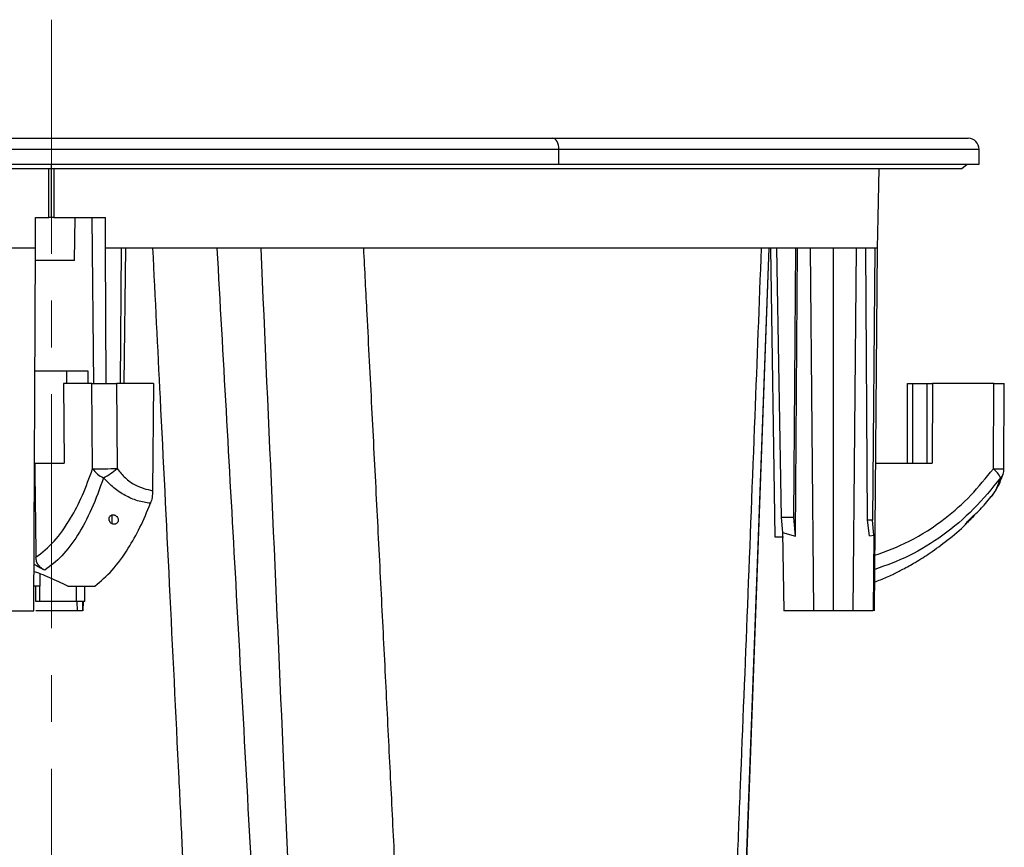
# Model space of a CAD drawing. Header units: millimetres. Extents: x 0 to 594, y 0 to 420.
# Tile 5 of 65: x 117 to 170, y 130 to 175. Entities that reach past the tile are written whole.
import ezdxf

# ---------------------------------------------------------------- set-up
doc = ezdxf.new("R2010")
doc.units = ezdxf.units.MM
doc.linetypes.add('CENTERX2', pattern=[20.32, 12.7, -2.54, 2.54, -2.54])
doc.layers.add('SLD-0', color=7, linetype='Continuous')

msp = doc.modelspace()

# ---------------------------------------------------------------- linework, layer by layer
at = {"color": 7, "linetype": 'Continuous', "lineweight": 25}
for p, q in [((69.035, 168.661), (145.987, 168.661)), ((145.987, 168.661), (168.524, 168.661)), ((68.446, 168.062), (146.309, 168.062)), ((146.309, 167.261), (146.309, 168.062)), ((146.309, 168.062), (169.113, 168.062)), ((169.113, 167.261), (169.113, 168.062)), ((68.446, 167.261), (146.309, 167.261)), ((118.779, 167.028), (118.779, 167.261)), ((146.309, 167.261), (169.113, 167.261)), ((168.179, 167.028), (168.46, 167.261)), ((118.646, 164.361), (118.646, 167.028)), ((118.779, 164.361), (118.779, 167.028)), ((118.913, 167.028), (118.913, 164.361)), ((163.642, 164.361), (163.688, 167.028)), ((117.911, 162.694), (117.924, 164.361)), ((117.924, 164.361), (118.646, 164.361)), ((118.913, 164.361), (121.709, 164.361)), ((120.029, 162.028), (120.07, 164.361)), ((120.979, 164.361), (121.062, 155.361)), ((121.711, 162.694), (121.709, 164.361)), ((163.604, 162.694), (163.634, 164.361)), ((163.634, 164.361), (163.642, 164.361)), ((117.911, 162.694), (114.981, 162.694)), ((117.83, 143.028), (117.911, 162.694)), ((122.578, 162.694), (121.711, 162.694)), ((121.751, 155.33), (121.711, 162.694)), ((122.538, 155.361), (122.578, 162.694)), ((122.723, 155.361), (122.821, 162.694)), ((155.205, 94.646), (157.725, 162.694)), ((155.632, 105.72), (157.726, 162.694)), ((157.797, 162.694), (158.029, 147.028)), ((158.128, 162.694), (158.38, 148.09)), ((159.064, 148.09), (159.173, 162.694)), ((159.144, 147.078), (159.264, 162.694)), ((159.949, 162.694), (160.121, 143.028)), ((161.204, 143.028), (161.204, 162.694)), ((162.287, 143.028), (162.459, 162.694)), ((163.055, 147.944), (162.961, 162.694)), ((163.451, 162.694), (163.329, 147.944)), ((163.431, 143.028), (163.604, 162.694)), ((163.604, 162.694), (163.451, 162.694)), ((119.625, 156.028), (117.867, 156.028)), ((120.779, 156.028), (119.625, 156.028)), ((119.625, 155.361), (119.625, 156.028)), ((120.779, 155.361), (120.779, 156.028)), ((119.435, 155.361), (119.469, 151.028)), ((120.984, 155.361), (119.435, 155.361)), ((121.021, 150.729), (120.984, 155.361)), ((122.313, 155.361), (122.35, 150.738)), ((124.323, 155.361), (122.313, 155.361)), ((124.323, 155.361), (124.276, 149.534)), ((165.234, 151.028), (165.218, 155.361)), ((165.218, 155.361), (165.496, 155.361)), ((165.496, 155.361), (165.496, 151.028)), ((165.496, 155.361), (166.299, 155.361)), ((166.299, 155.361), (166.577, 155.361)), ((166.299, 151.028), (166.299, 155.361)), ((166.577, 155.361), (166.561, 151.028)), ((169.901, 155.361), (166.577, 155.361)), ((169.884, 150.729), (169.901, 155.361)), ((170.461, 150.734), (170.478, 155.361)), ((117.879, 151.028), (119.469, 151.028)), ((163.501, 151.028), (166.561, 151.028)), ((122.055, 148.217), (122.055, 147.754)), ((158.38, 148.09), (158.45, 147.28)), ((159.064, 148.09), (158.38, 148.09)), ((159.144, 147.078), (159.064, 148.09)), ((163.329, 147.944), (163.055, 147.944)), ((163.173, 147.098), (163.055, 147.944)), ((163.407, 147.126), (163.329, 147.944)), ((158.029, 147.028), (158.492, 147.028)), ((158.45, 147.28), (158.524, 143.028)), ((158.45, 147.28), (159.144, 147.078)), ((163.173, 147.098), (163.407, 147.126)), ((163.407, 147.126), (163.372, 143.028)), ((118.146, 145.038), (118.146, 144.361)), ((118.146, 144.361), (117.819, 144.361)), ((117.934, 143.528), (117.934, 144.361)), ((118.146, 143.528), (118.146, 144.361)), ((119.679, 144.361), (119.413, 144.485)), ((120.139, 143.528), (120.139, 144.361)), ((120.592, 143.528), (120.592, 144.361)), ((118.146, 143.528), (117.934, 143.528)), ((120.139, 143.528), (118.146, 143.528)), ((120.592, 143.528), (120.139, 143.528)), ((120.19, 143.028), (120.189, 143.528)), ((120.473, 143.528), (120.464, 143.028)), ((120.512, 143.028), (120.522, 143.528)), ((116.306, 143.028), (117.83, 143.028)), ((120.464, 143.028), (120.19, 143.028))]:
    msp.add_line(p, q, dxfattribs=at)
at = {"color": 7, "linetype": 'Continuous', "lineweight": 25, "flags": 128}
msp.add_lwpolyline([(146.309, 168.062), (146.303, 168.177), (146.285, 168.289), (146.255, 168.392), (146.215, 168.482), (146.166, 168.557), (146.111, 168.613), (146.05, 168.648), (145.987, 168.661)], dxfattribs=at)
at = {"color": 7, "linetype": 'Continuous', "lineweight": 25}
for centre, radius, start, end in [((168.513, 168.062), 0.6, 0, 88.9671), ((120.486, 333.452), 182.723, 270.16789, 270.5846), ((122.034, 151.358), 1.192, 211.8215, 249.0657), ((120.026, 153.427), 3.554, 296.4343, 310.8359), ((170.047, 165.121), 14.393, 269.3506, 271.6493), ((169.04, 149.661), 1.361, 25.3844, 51.718), ((169.461, 150.738), 1, 341.7143, 359.7887), ((170.076, 150.541), 0.355, 303.2269, 340.7581)]:
    msp.add_arc(centre, radius, start, end, dxfattribs=at)
for points in [[(69.379, 167.028), (69.409, 167.028), (69.467, 167.028), (69.941, 167.028), (70.694, 167.028), (71.749, 167.028), (73.093, 167.028), (74.719, 167.028), (76.616, 167.028), (78.773, 167.028), (81.177, 167.028), (83.812, 167.028), (86.664, 167.028), (89.713, 167.028), (92.942, 167.028), (96.329, 167.028), (99.855, 167.028), (103.498, 167.028), (107.235, 167.028), (111.044, 167.028), (114.9, 167.028), (117.486, 167.028), (118.779, 167.028)], [(118.779, 167.028), (120.073, 167.028), (122.659, 167.028), (126.515, 167.028), (130.324, 167.028), (134.061, 167.028), (137.703, 167.028), (141.23, 167.028), (144.617, 167.028), (147.846, 167.028), (150.895, 167.028), (153.746, 167.028), (156.382, 167.028), (158.786, 167.028), (160.943, 167.028), (162.84, 167.028), (164.466, 167.028), (165.81, 167.028), (166.865, 167.028), (167.618, 167.028), (168.091, 167.028), (168.15, 167.028), (168.179, 167.028)], [(118.779, 164.361), (118.762, 164.361), (118.727, 164.361), (118.683, 164.361), (118.652, 164.361), (118.648, 164.361), (118.646, 164.361)], [(118.913, 164.361), (118.911, 164.361), (118.907, 164.361), (118.876, 164.361), (118.832, 164.361), (118.797, 164.361), (118.779, 164.361)], [(163.451, 162.694), (163.308, 162.694), (163.02, 162.694), (162.157, 162.694), (160.987, 162.694), (159.487, 162.694), (157.676, 162.694), (155.567, 162.694), (153.176, 162.694), (150.522, 162.694), (147.624, 162.694), (144.505, 162.694), (141.189, 162.694), (137.701, 162.694), (134.069, 162.694), (130.318, 162.694), (126.482, 162.694), (123.879, 162.694), (122.578, 162.694)]]:
    msp.add_open_spline(points, degree=3, dxfattribs=at)
for points, knots in [([(127.549, 94.731), (127.428, 97.383), (127.191, 102.567), (126.838, 110.161), (126.555, 116.196), (126.339, 120.767), (126.187, 123.969), (126.036, 127.137), (125.877, 130.449), (125.598, 136.231), (125.204, 144.324), (124.73, 153.912), (124.424, 159.988), (124.287, 162.694)], [0, 0, 0, 0, 0.117078, 0.228806, 0.335184, 0.383477, 0.430582, 0.476497, 0.523316, 0.576774, 0.731752, 0.880557, 1, 1, 1, 1]), ([(127.761, 162.694), (128.091, 156.824), (128.786, 144.461), (129.738, 126.941), (130.635, 110.094), (131.171, 99.738), (131.44, 94.54)], [0, 0, 0, 0, 0.258409, 0.544221, 0.771185, 1, 1, 1, 1]), ([(133.077, 94.545), (132.537, 107.602), (131.598, 130.319), (130.586, 153.035), (130.156, 162.694)], [0, 0, 0, 0, 0.574797, 1, 1, 1, 1]), ([(135.708, 162.694), (135.77, 161.498), (135.919, 158.614), (136.152, 154.076), (136.405, 149.115), (136.651, 144.255), (136.891, 139.496), (137.124, 134.839), (137.36, 130.097), (137.691, 123.415), (138.11, 114.863), (138.601, 104.694), (138.919, 98.017), (139.075, 94.729)], [0, 0, 0, 0, 0.0528009, 0.1272963, 0.2002981, 0.2718063, 0.3418209, 0.410342, 0.4773696, 0.551156, 0.7052549, 0.8548695, 1, 1, 1, 1]), ([(154.557, 94.729), (154.624, 96.285), (154.758, 99.422), (154.959, 104.161), (155.161, 108.969), (155.365, 113.847), (155.569, 118.795), (155.775, 123.812), (155.974, 128.719), (156.236, 135.225), (156.563, 143.455), (156.944, 153.189), (157.19, 159.651), (157.306, 162.694)], [0, 0, 0, 0, 0.068707, 0.138436, 0.209186, 0.280957, 0.353751, 0.427566, 0.502403, 0.570354, 0.714741, 0.865686, 1, 1, 1, 1]), ([(120.029, 162.028), (120.011, 162.028), (119.973, 162.028), (119.684, 162.028), (119.27, 162.028), (118.781, 162.028), (118.287, 162.028), (118.033, 162.028), (117.908, 162.028)], [0, 0, 0, 0, 0.167509, 0.335019, 0.502528, 0.670038, 0.837547, 1, 1, 1, 1]), ([(120.984, 155.361), (121.06, 155.361), (121.218, 155.361), (121.605, 155.361), (121.992, 155.361), (122.209, 155.361), (122.313, 155.361)], [0, 0, 0, 0, 0.270257, 0.562423, 0.789733, 1, 1, 1, 1]), ([(169.901, 155.361), (170.02, 155.361), (170.269, 155.361), (170.461, 155.361), (170.464, 155.361), (170.465, 155.361)], [0, 0, 0, 0, 0.3744, 0.779152, 1, 1, 1, 1]), ([(117.879, 151.028), (117.891, 150.084), (117.912, 148.383), (117.933, 146.681), (117.943, 145.924)], [0, 0, 0, 0, 0.5547, 1, 1, 1, 1]), ([(117.943, 145.924), (118.276, 146.185), (118.941, 146.707), (119.779, 147.908), (120.48, 149.249), (120.841, 150.235), (121.021, 150.729)], [0, 0, 0, 0, 0.279631, 0.558708, 0.779098, 1, 1, 1, 1]), ([(122.35, 150.738), (122.492, 150.563), (122.775, 150.215), (123.418, 149.751), (123.951, 149.616), (124.276, 149.534)], [0, 0, 0, 0, 0.281567, 0.561013, 1, 1, 1, 1]), ([(163.457, 146.036), (164.084, 146.265), (165.427, 146.756), (167.161, 147.909), (168.693, 149.248), (169.486, 150.235), (169.884, 150.729)], [0, 0, 0, 0, 0.252624, 0.542164, 0.770816, 1, 1, 1, 1]), ([(121.608, 150.244), (121.402, 149.662), (120.989, 148.496), (120.219, 147.087), (119.367, 145.939), (118.739, 145.459), (118.425, 145.219)], [0, 0, 0, 0, 0.250431, 0.501116, 0.75018, 1, 1, 1, 1]), ([(124.161, 148.857), (123.924, 148.893), (123.45, 148.966), (122.777, 149.265), (122.146, 149.68), (121.789, 150.055), (121.608, 150.244)], [0, 0, 0, 0, 0.247904, 0.496068, 0.745168, 1, 1, 1, 1]), ([(170.27, 150.244), (169.8, 149.662), (168.861, 148.495), (167.169, 147.087), (165.366, 145.959), (164.077, 145.492), (163.451, 145.266)], [0, 0, 0, 0, 0.254175, 0.508607, 0.761395, 1, 1, 1, 1]), ([(169.713, 149.168), (169.752, 149.204), (169.888, 149.331), (170.088, 149.685), (170.209, 150.057), (170.27, 150.244)], [0, 0, 0, 0, 0.166293, 0.578405, 1, 1, 1, 1]), ([(169.787, 149.23), (169.909, 149.397), (170.15, 149.728), (170.325, 150.196), (170.412, 150.429)], [0, 0, 0, 0, 0.504206, 1, 1, 1, 1]), ([(124.276, 149.534), (124.27, 149.409), (124.258, 149.159), (124.193, 148.957), (124.161, 148.857)], [0, 0, 0, 0, 0.500068, 1, 1, 1, 1]), ([(168.864, 148.223), (169.067, 148.422), (169.387, 148.735), (169.66, 149.095), (169.76, 149.227)], [0, 0, 0, 0, 0.635635, 1, 1, 1, 1]), ([(121.138, 144.361), (121.456, 144.627), (122.09, 145.16), (122.904, 146.287), (123.6, 147.519), (123.974, 148.411), (124.161, 148.857)], [0, 0, 0, 0, 0.279967, 0.55992, 0.779963, 1, 1, 1, 1]), ([(122.055, 147.754), (122.026, 147.775), (121.968, 147.818), (121.934, 147.885), (121.916, 147.943), (121.907, 148), (121.916, 148.076), (121.949, 148.144), (121.995, 148.189), (122.041, 148.215), (122.095, 148.231), (122.154, 148.232), (122.214, 148.219), (122.248, 148.202), (122.266, 148.193)], [0, 0, 0, 0, 0.124631, 0.249226, 0.295927, 0.374298, 0.498834, 0.623497, 0.690006, 0.748942, 0.812834, 0.874376, 0.934308, 1, 1, 1, 1]), ([(122.266, 148.193), (122.291, 148.174), (122.349, 148.132), (122.396, 148.05), (122.415, 147.962), (122.404, 147.874), (122.361, 147.796), (122.293, 147.744), (122.226, 147.722), (122.166, 147.718), (122.107, 147.728), (122.073, 147.745), (122.055, 147.754)], [0, 0, 0, 0, 0.108207, 0.249503, 0.374291, 0.499335, 0.640154, 0.748771, 0.813371, 0.874248, 0.934659, 1, 1, 1, 1]), ([(168.843, 148.193), (168.828, 148.174), (168.793, 148.132), (168.714, 148.05), (168.628, 147.962), (168.539, 147.874), (168.456, 147.796), (168.4, 147.744), (168.373, 147.722), (168.364, 147.718), (168.37, 147.728), (168.383, 147.745), (168.39, 147.754)], [0, 0, 0, 0, 0.108207, 0.249503, 0.374291, 0.499335, 0.640154, 0.748771, 0.813371, 0.874248, 0.934659, 1, 1, 1, 1]), ([(168.39, 147.754), (168.408, 147.775), (168.445, 147.818), (168.506, 147.885), (168.559, 147.943), (168.614, 148), (168.688, 148.076), (168.758, 148.144), (168.807, 148.189), (168.838, 148.215), (168.86, 148.231), (168.869, 148.232), (168.864, 148.219), (168.85, 148.202), (168.843, 148.193)], [0, 0, 0, 0, 0.124631, 0.249226, 0.295927, 0.374298, 0.498834, 0.623497, 0.690006, 0.748942, 0.812834, 0.874376, 0.934308, 1, 1, 1, 1]), ([(163.445, 144.589), (163.551, 144.628), (163.882, 144.749), (164.39, 144.98), (165.019, 145.291), (165.7, 145.673), (166.511, 146.188), (167.431, 146.88), (168.097, 147.423), (168.425, 147.765), (168.441, 147.782)], [0, 0, 0, 0, 0.058184, 0.18176, 0.285117, 0.414698, 0.575374, 0.766825, 0.988623, 1, 1, 1, 1]), ([(118.425, 145.219), (118.361, 145.257), (118.232, 145.334), (118.079, 145.496), (117.966, 145.695), (117.95, 145.848), (117.943, 145.924)], [0, 0, 0, 0, 0.249613, 0.499787, 0.749667, 1, 1, 1, 1]), ([(118.425, 145.219), (118.359, 145.254), (118.277, 145.298), (118.192, 145.344), (118.171, 145.355), (118.165, 145.358), (118.164, 145.359), (118.163, 145.359), (118.078, 145.406), (117.964, 145.47), (117.864, 145.522), (117.84, 145.535)], [0, 0, 0, 0, 0.32323, 0.404823, 0.425601, 0.430986, 0.432427, 0.432961, 0.433034, 0.862916, 1, 1, 1, 1]), ([(119.413, 144.485), (119.257, 144.557), (118.945, 144.699), (118.447, 144.918), (118.071, 145.079), (117.887, 145.134), (117.838, 145.148)], [0, 0, 0, 0, 0.298251, 0.596457, 0.894366, 1, 1, 1, 1]), ([(119.679, 144.361), (119.91, 144.361), (120.374, 144.361), (120.883, 144.361), (121.138, 144.361)], [0, 0, 0, 0, 0.497548, 1, 1, 1, 1]), ([(120.19, 143.028), (119.996, 143.028), (119.607, 143.028), (118.938, 143.028), (118.366, 143.028), (118.052, 143.028), (117.946, 143.028)], [0, 0, 0, 0, 0.2851134, 0.5702269, 0.8553403, 1, 1, 1, 1]), ([(160.121, 143.028), (160.09, 143.028), (159.945, 143.028), (159.698, 143.028), (159.395, 143.028), (159.107, 143.028), (158.815, 143.028), (158.621, 143.028), (158.524, 143.028)], [0, 0, 0, 0, 0.050179, 0.240213, 0.429969, 0.619979, 0.80999, 1, 1, 1, 1]), ([(161.204, 143.028), (161.101, 143.028), (160.894, 143.028), (160.61, 143.028), (160.373, 143.028), (160.208, 143.028), (160.123, 143.028), (160.13, 143.028), (160.132, 143.028)], [0, 0, 0, 0, 0.18198, 0.36396, 0.545939, 0.727917, 0.909895, 1, 1, 1, 1]), ([(162.279, 143.028), (162.279, 143.028), (162.277, 143.028), (162.18, 143.028), (162.01, 143.028), (161.777, 143.028), (161.502, 143.028), (161.303, 143.028), (161.204, 143.028)], [0, 0, 0, 0, 0.1269602, 0.3015675, 0.476175, 0.650783, 0.8253913, 1, 1, 1, 1]), ([(163.372, 143.028), (163.172, 143.028), (162.829, 143.028), (162.446, 143.028), (162.287, 143.028)], [0, 0, 0, 0, 0.585762, 1, 1, 1, 1])]:
    msp.add_open_spline(points, degree=3, knots=knots, dxfattribs=at)
at = {"layer": 'SLD-0', "color": 7, "linetype": 'CENTERX2', "lineweight": 18}
msp.add_line((118.779, 175.096), (118.779, 80.178), dxfattribs=at)

doc.saveas('drawing.dxf')
